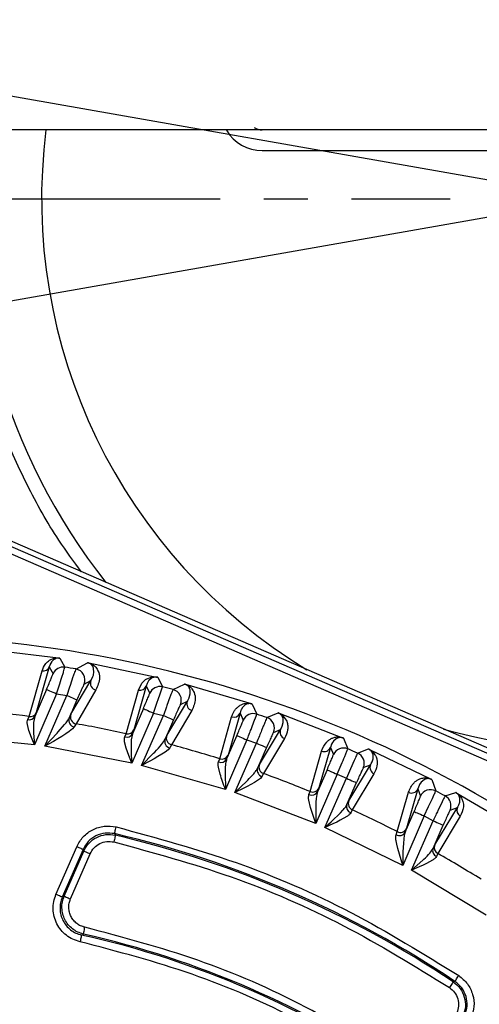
# Model space of a CAD drawing. Header units: millimetres. Extents: x 2719 to 13968, y 3953 to 13921.
# Tile 28 of 160: x 5169 to 5202, y 4874 to 4946. Entities that reach past the tile are written whole.
import ezdxf

# ---------------------------------------------------------------- set-up
doc = ezdxf.new("R2010")
doc.units = ezdxf.units.MM
doc.linetypes.add('CENTER2', pattern=[28.575, 19.05, -3.175, 3.175, -3.175])

msp = doc.modelspace()

# ---------------------------------------------------------------- linework, layer by layer
at = {"color": 30, "true_color": 0xf26722}
for q in [(3185.075, 5290.057), (3185.075, 4575.763)]:
    msp.add_line((5210.556, 4932.91), q, dxfattribs=at)
at = {"color": 7, "linetype": 'Continuous', "lineweight": 25}
for p, q in [((5234.553, 4937.909), (5186.559, 4937.909)), ((5186.559, 4936.409), (5234.553, 4936.409)), ((5227.739, 4882.24), (5135.157, 4922.457)), ((5161.64, 4910.582), (5227.622, 4881.92)), ((5161.892, 4909.927), (5226.972, 4881.657)), ((5166.7, 4900.187), (5171.795, 4899.567)), ((5171.12, 4898.919), (5170.174, 4895.61)), ((5170.641, 4898.767), (5170.696, 4898.896)), ((5170.696, 4898.896), (5170.771, 4899.03)), ((5170.771, 4899.03), (5170.863, 4899.155)), ((5170.863, 4899.155), (5170.985, 4899.278)), ((5170.985, 4899.278), (5171.06, 4899.34)), ((5171.06, 4899.34), (5171.139, 4899.397)), ((5171.175, 4899.099), (5171.12, 4898.919)), ((5171.12, 4898.919), (5171.392, 4898.424)), ((5171.139, 4899.397), (5171.24, 4899.458)), ((5171.18, 4899.112), (5171.175, 4899.099)), ((5171.27, 4899.274), (5171.18, 4899.112)), ((5171.24, 4899.458), (5171.35, 4899.505)), ((5171.288, 4899.299), (5171.27, 4899.274)), ((5171.43, 4899.44), (5171.288, 4899.299)), ((5171.35, 4899.505), (5171.432, 4899.53)), ((5171.461, 4899.461), (5171.43, 4899.44)), ((5171.432, 4899.53), (5171.515, 4899.549)), ((5171.558, 4899.513), (5171.461, 4899.461)), ((5171.599, 4899.529), (5171.558, 4899.513)), ((5171.884, 4899.553), (5172.25, 4898.895)), ((5172.21, 4898.743), (5172.25, 4898.895)), ((5173.04, 4898.767), (5173.893, 4899.222)), ((5173.98, 4899.207), (5178.895, 4898.186)), ((5174.171, 4899.091), (5174.159, 4899.101)), ((5174.245, 4899.008), (5174.172, 4899.092)), ((5174.27, 4898.971), (5174.245, 4899.008)), ((5174.332, 4898.835), (5174.269, 4898.97)), ((5169.651, 4895.317), (5170.593, 4898.627)), ((5170.593, 4898.627), (5170.641, 4898.767)), ((5171.991, 4898.034), (5172.078, 4898.313)), ((5172.837, 4898.191), (5172.631, 4897.574)), ((5174.14, 4897.929), (5174.281, 4898.193)), ((5174.281, 4898.193), (5174.289, 4898.215)), ((5174.289, 4898.215), (5174.322, 4898.313)), ((5174.322, 4898.313), (5174.336, 4898.363)), ((5174.337, 4898.819), (5174.332, 4898.835)), ((5174.336, 4898.363), (5174.36, 4898.501)), ((5174.361, 4898.516), (5174.337, 4898.82)), ((5174.36, 4898.501), (5174.362, 4898.516)), ((5178.19, 4898.047), (5178.451, 4898.161)), ((5178.681, 4898.159), (5178.638, 4898.145)), ((5178.983, 4898.164), (5179.333, 4897.468)), ((5171.652, 4896.965), (5171.883, 4897.691)), ((5171.883, 4897.691), (5171.991, 4898.034)), ((5172.592, 4897.454), (5172.394, 4896.847)), ((5172.631, 4897.574), (5172.592, 4897.454)), ((5172.688, 4895.477), (5174.14, 4897.929)), ((5173.642, 4897.659), (5174.14, 4897.929)), ((5178.158, 4897.514), (5177.258, 4894.35)), ((5177.591, 4897.23), (5177.839, 4897.738)), ((5177.839, 4897.738), (5177.89, 4897.799)), ((5177.89, 4897.799), (5178.111, 4897.995)), ((5178.111, 4897.995), (5178.19, 4898.047)), ((5178.22, 4897.712), (5178.158, 4897.514)), ((5178.158, 4897.514), (5178.409, 4897.01)), ((5178.244, 4897.767), (5178.22, 4897.712)), ((5178.324, 4897.901), (5178.243, 4897.768)), ((5178.345, 4897.927), (5178.324, 4897.9)), ((5178.5, 4898.073), (5178.345, 4897.927)), ((5178.533, 4898.095), (5178.5, 4898.073)), ((5178.638, 4898.145), (5178.533, 4898.095)), ((5179.287, 4897.318), (5179.333, 4897.468)), ((5180.096, 4897.277), (5180.923, 4897.676)), ((5181.009, 4897.654), (5185.755, 4896.251)), ((5181.257, 4897.437), (5181.251, 4897.446)), ((5171.652, 4896.965), (5170.044, 4893.262)), ((5170.919, 4897.284), (5170.067, 4895.323)), ((5170.79, 4893.153), (5172.394, 4896.847)), ((5170.919, 4897.284), (5170.935, 4897.277)), ((5170.935, 4897.277), (5170.978, 4897.258)), ((5170.978, 4897.258), (5171.047, 4897.228)), ((5171.047, 4897.228), (5171.138, 4897.189)), ((5171.138, 4897.189), (5171.249, 4897.141)), ((5171.249, 4897.141), (5171.375, 4897.086)), ((5171.375, 4897.086), (5171.511, 4897.027)), ((5171.511, 4897.027), (5171.652, 4896.965)), ((5171.652, 4896.965), (5172.394, 4896.847)), ((5172.394, 4896.847), (5172.536, 4896.786)), ((5172.536, 4896.786), (5172.672, 4896.726)), ((5174.506, 4897.243), (5173.061, 4894.79)), ((5176.692, 4894.065), (5177.591, 4897.23)), ((5179.049, 4896.622), (5179.144, 4896.897)), ((5179.144, 4896.897), (5179.287, 4897.318)), ((5181.328, 4897.276), (5181.257, 4897.437)), ((5181.278, 4896.691), (5181.349, 4896.968)), ((5181.332, 4897.26), (5181.328, 4897.276)), ((5181.349, 4896.971), (5181.332, 4897.26)), ((5181.349, 4896.968), (5181.349, 4896.971)), ((5173.128, 4896.528), (5172.55, 4895.199)), ((5172.672, 4896.726), (5172.798, 4896.672)), ((5172.798, 4896.672), (5172.909, 4896.624)), ((5172.909, 4896.624), (5173, 4896.584)), ((5173, 4896.584), (5173.068, 4896.554)), ((5173.068, 4896.554), (5173.112, 4896.535)), ((5173.112, 4896.535), (5173.128, 4896.528)), ((5178.677, 4895.57), (5178.931, 4896.286)), ((5178.931, 4896.286), (5179.049, 4896.622)), ((5179.653, 4896.108), (5179.617, 4896.009)), ((5179.651, 4893.938), (5181.138, 4896.431)), ((5179.877, 4896.715), (5179.653, 4896.108)), ((5180.632, 4896.184), (5181.138, 4896.431)), ((5181.138, 4896.431), (5181.269, 4896.671)), ((5181.269, 4896.671), (5181.277, 4896.692)), ((5185.332, 4896.156), (5185.164, 4896.006)), ((5185.368, 4896.178), (5185.333, 4896.155)), ((5185.48, 4896.226), (5185.368, 4896.178)), ((5185.503, 4896.233), (5185.48, 4896.226)), ((5185.841, 4896.222), (5186.174, 4895.486)), ((5169.551, 4895.09), (5169.651, 4895.317)), ((5170.067, 4895.323), (5169.981, 4894.893)), ((5170.174, 4895.61), (5170.067, 4895.323)), ((5172.55, 4895.199), (5172.688, 4895.477)), ((5178.677, 4895.57), (5177.1, 4891.938)), ((5177.944, 4895.889), (5177.153, 4894.068)), ((5177.818, 4891.766), (5179.394, 4895.393)), ((5177.944, 4895.889), (5177.96, 4895.882)), ((5177.96, 4895.882), (5178.003, 4895.863)), ((5178.003, 4895.863), (5178.072, 4895.833)), ((5178.072, 4895.833), (5178.163, 4895.794)), ((5178.163, 4895.794), (5178.274, 4895.746)), ((5178.274, 4895.746), (5178.4, 4895.691)), ((5178.4, 4895.691), (5178.536, 4895.632)), ((5178.536, 4895.632), (5178.677, 4895.57)), ((5178.677, 4895.57), (5179.394, 4895.393)), ((5179.617, 4896.009), (5179.394, 4895.393)), ((5179.394, 4895.393), (5179.535, 4895.331)), ((5179.535, 4895.331), (5179.671, 4895.272)), ((5181.464, 4895.754), (5179.982, 4893.26)), ((5184.957, 4895.56), (5184.093, 4892.516)), ((5185.026, 4895.776), (5184.957, 4895.56)), ((5184.957, 4895.56), (5185.186, 4895.047)), ((5185.04, 4895.807), (5185.026, 4895.776)), ((5185.141, 4895.977), (5185.04, 4895.807)), ((5185.164, 4896.006), (5185.141, 4895.977)), ((5185.968, 4894.924), (5186.123, 4895.336)), ((5186.123, 4895.336), (5186.174, 4895.486)), ((5186.911, 4895.236), (5187.716, 4895.583)), ((5187.8, 4895.554), (5192.384, 4893.781)), ((5187.906, 4895.499), (5188.097, 4895.354)), ((5188.023, 4895.331), (5188.018, 4895.34)), ((5188.086, 4895.173), (5188.024, 4895.331)), ((5169.644, 4894.292), (5169.527, 4894.745)), ((5169.981, 4894.893), (5169.974, 4894.38)), ((5171.765, 4894.196), (5172.231, 4894.731)), ((5173.061, 4894.79), (5172.934, 4894.57)), ((5180.127, 4895.074), (5179.515, 4893.666)), ((5179.671, 4895.272), (5179.797, 4895.218)), ((5179.797, 4895.218), (5179.908, 4895.169)), ((5179.908, 4895.169), (5179.999, 4895.13)), ((5179.999, 4895.13), (5180.068, 4895.1)), ((5180.068, 4895.1), (5180.111, 4895.081)), ((5180.111, 4895.081), (5180.127, 4895.074)), ((5183.485, 4892.243), (5184.351, 4895.286)), ((5187.995, 4894.551), (5188.028, 4894.624)), ((5188.028, 4894.624), (5188.098, 4894.873)), ((5188.093, 4895.143), (5188.086, 4895.173)), ((5188.099, 4894.883), (5188.093, 4895.143)), ((5188.098, 4894.873), (5188.099, 4894.883)), ((5170.044, 4893.262), (5163.491, 4893.918)), ((5169.829, 4893.789), (5169.644, 4894.292)), ((5169.974, 4894.38), (5169.984, 4894.126)), ((5169.984, 4894.126), (5170.002, 4893.829)), ((5170.79, 4893.153), (5171.683, 4894.106)), ((5171.683, 4894.106), (5171.765, 4894.196)), ((5172.323, 4894.058), (5172.019, 4893.866)), ((5172.564, 4894.225), (5172.323, 4894.058)), ((5172.804, 4894.416), (5172.564, 4894.225)), ((5172.934, 4894.57), (5172.804, 4894.416)), ((5176.6, 4893.842), (5176.692, 4894.065)), ((5177.153, 4894.068), (5177.064, 4893.623)), ((5177.258, 4894.35), (5177.153, 4894.068)), ((5179.515, 4893.666), (5179.651, 4893.938)), ((5184.726, 4893.936), (5183.988, 4892.237)), ((5184.726, 4893.936), (5184.742, 4893.929)), ((5184.742, 4893.929), (5184.786, 4893.91)), ((5184.786, 4893.91), (5184.854, 4893.88)), ((5184.854, 4893.88), (5184.946, 4893.84)), ((5186.369, 4891.838), (5187.898, 4894.386)), ((5187.384, 4894.161), (5187.898, 4894.386)), ((5187.898, 4894.386), (5187.995, 4894.551)), ((5169.92, 4893.563), (5169.829, 4893.789)), ((5170.044, 4893.262), (5169.92, 4893.563)), ((5170.002, 4893.829), (5170.044, 4893.262)), ((5171.415, 4893.511), (5170.79, 4893.153)), ((5171.742, 4893.7), (5171.415, 4893.511)), ((5172.019, 4893.866), (5171.742, 4893.7)), ((5176.704, 4893.008), (5176.583, 4893.482)), ((5177.064, 4893.623), (5177.051, 4893.091)), ((5179.982, 4893.26), (5179.862, 4893.045)), ((5185.46, 4893.617), (5183.9, 4890.026)), ((5184.593, 4889.795), (5186.151, 4893.383)), ((5184.946, 4893.84), (5185.056, 4893.792)), ((5185.056, 4893.792), (5185.182, 4893.738)), ((5185.182, 4893.738), (5185.318, 4893.678)), ((5185.318, 4893.678), (5185.46, 4893.617)), ((5185.46, 4893.617), (5186.151, 4893.383)), ((5186.151, 4893.383), (5186.293, 4893.321)), ((5186.293, 4893.321), (5186.429, 4893.262)), ((5186.429, 4893.262), (5186.555, 4893.207)), ((5186.555, 4893.207), (5186.665, 4893.159)), ((5188.186, 4893.722), (5186.66, 4891.172)), ((5186.665, 4893.159), (5186.757, 4893.12)), ((5191.601, 4893.308), (5191.525, 4893.072)), ((5191.668, 4893.435), (5191.601, 4893.308)), ((5191.73, 4893.523), (5191.668, 4893.435)), ((5191.742, 4893.538), (5191.73, 4893.523)), ((5191.934, 4893.706), (5191.742, 4893.538)), ((5191.974, 4893.728), (5191.934, 4893.706)), ((5192.094, 4893.774), (5191.974, 4893.729)), ((5192.117, 4893.78), (5192.094, 4893.774)), ((5192.467, 4893.745), (5192.782, 4892.967)), ((5177.1, 4891.938), (5170.79, 4893.153)), ((5176.888, 4892.484), (5176.704, 4893.008)), ((5176.978, 4892.25), (5176.888, 4892.484)), ((5177.051, 4893.091), (5177.057, 4892.829)), ((5177.057, 4892.829), (5177.069, 4892.523)), ((5177.069, 4892.523), (5177.1, 4891.938)), ((5177.818, 4891.766), (5178.687, 4892.651)), ((5178.687, 4892.651), (5178.766, 4892.734)), ((5179.294, 4892.578), (5179.005, 4892.405)), ((5179.522, 4892.729), (5179.294, 4892.578)), ((5179.743, 4892.901), (5179.522, 4892.729)), ((5179.862, 4893.045), (5179.743, 4892.901)), ((5184.093, 4892.516), (5183.988, 4892.237)), ((5186.885, 4893.064), (5186.235, 4891.569)), ((5186.757, 4893.12), (5186.825, 4893.09)), ((5186.825, 4893.09), (5186.869, 4893.071)), ((5186.869, 4893.071), (5186.885, 4893.064)), ((5190.04, 4889.871), (5190.88, 4892.812)), ((5191.525, 4893.072), (5190.687, 4890.13)), ((5191.525, 4893.072), (5191.733, 4892.55)), ((5192.558, 4892.412), (5192.715, 4892.79)), ((5193.494, 4892.658), (5194.277, 4892.959)), ((5194.36, 4892.923), (5198.783, 4890.783)), ((5194.463, 4892.858), (5194.595, 4892.747)), ((5194.558, 4892.697), (5194.553, 4892.706)), ((5194.613, 4892.543), (5194.558, 4892.697)), ((5194.618, 4892.513), (5194.613, 4892.543)), ((5194.618, 4892.268), (5194.618, 4892.513)), ((5177.1, 4891.938), (5176.978, 4892.25)), ((5178.424, 4892.087), (5177.818, 4891.766)), ((5183.9, 4890.026), (5177.818, 4891.766)), ((5178.739, 4892.256), (5178.424, 4892.087)), ((5179.005, 4892.405), (5178.739, 4892.256)), ((5183.399, 4892.02), (5183.485, 4892.243)), ((5186.235, 4891.569), (5186.369, 4891.838)), ((5192.85, 4889.19), (5194.428, 4891.811)), ((5193.241, 4892.116), (5192.976, 4891.519)), ((5193.905, 4891.607), (5194.428, 4891.811)), ((5194.428, 4891.811), (5194.483, 4891.897)), ((5194.483, 4891.897), (5194.549, 4892.028)), ((5194.549, 4892.028), (5194.616, 4892.257)), ((5194.616, 4892.257), (5194.618, 4892.268)), ((5183.512, 4891.142), (5183.388, 4891.642)), ((5183.877, 4891.395), (5183.875, 4891.219)), ((5183.875, 4891.219), (5183.9, 4890.026)), ((5186.66, 4891.172), (5186.546, 4890.96)), ((5192.007, 4891.123), (5190.454, 4887.547)), ((5191.274, 4891.442), (5190.583, 4889.851)), ((5191.274, 4891.442), (5191.29, 4891.435)), ((5191.29, 4891.435), (5191.333, 4891.416)), ((5191.333, 4891.416), (5191.402, 4891.386)), ((5191.402, 4891.386), (5191.493, 4891.347)), ((5191.493, 4891.347), (5191.604, 4891.299)), ((5191.604, 4891.299), (5191.73, 4891.244)), ((5191.73, 4891.244), (5191.866, 4891.185)), ((5191.866, 4891.185), (5192.007, 4891.123)), ((5192.007, 4891.123), (5192.675, 4890.833)), ((5192.976, 4891.519), (5192.675, 4890.833)), ((5194.678, 4891.162), (5193.102, 4888.541)), ((5184.593, 4889.795), (5185.441, 4890.62)), ((5185.441, 4890.62), (5185.517, 4890.697)), ((5185.739, 4890.371), (5185.483, 4890.237)), ((5186.016, 4890.526), (5185.739, 4890.371)), ((5186.234, 4890.664), (5186.016, 4890.526)), ((5186.436, 4890.823), (5186.234, 4890.664)), ((5186.546, 4890.96), (5186.436, 4890.823)), ((5191.121, 4887.257), (5192.675, 4890.833)), ((5192.675, 4890.833), (5192.816, 4890.772)), ((5192.717, 4888.924), (5193.408, 4890.515)), ((5192.816, 4890.772), (5192.953, 4890.713)), ((5192.953, 4890.713), (5193.078, 4890.658)), ((5193.078, 4890.658), (5193.189, 4890.61)), ((5193.189, 4890.61), (5193.28, 4890.57)), ((5193.28, 4890.57), (5193.349, 4890.541)), ((5193.349, 4890.541), (5193.392, 4890.522)), ((5193.392, 4890.522), (5193.408, 4890.515)), ((5197.949, 4890.315), (5197.864, 4890.057)), ((5197.989, 4890.393), (5197.949, 4890.314)), ((5198.09, 4890.543), (5197.989, 4890.393)), ((5198.104, 4890.56), (5198.09, 4890.543)), ((5198.311, 4890.732), (5198.104, 4890.56)), ((5198.353, 4890.753), (5198.311, 4890.732)), ((5198.48, 4890.796), (5198.353, 4890.753)), ((5198.504, 4890.8), (5198.48, 4890.796)), ((5198.864, 4890.741), (5199.159, 4889.915)), ((5185.18, 4890.083), (5184.593, 4889.795)), ((5190.454, 4887.547), (5184.593, 4889.795)), ((5185.483, 4890.237), (5185.18, 4890.083)), ((5189.959, 4889.646), (5190.04, 4889.871)), ((5190.524, 4889.646), (5190.484, 4889.365)), ((5190.583, 4889.851), (5190.524, 4889.646)), ((5190.687, 4890.13), (5190.583, 4889.851)), ((5196.36, 4886.958), (5197.183, 4889.814)), ((5197.864, 4890.057), (5197.045, 4887.2)), ((5197.864, 4890.057), (5198.051, 4889.527)), ((5198.916, 4889.366), (5199.026, 4889.607)), ((5199.845, 4889.548), (5200.61, 4889.806)), ((5200.689, 4889.764), (5204.953, 4887.253)), ((5190.078, 4888.716), (5189.952, 4889.244)), ((5190.465, 4889.102), (5190.454, 4888.786)), ((5190.484, 4889.365), (5190.465, 4889.102)), ((5192.717, 4888.924), (5192.85, 4889.19)), ((5198.645, 4888.781), (5198.916, 4889.366)), ((5199.575, 4889.014), (5199.322, 4888.492)), ((5200.821, 4888.865), (5200.84, 4888.906)), ((5200.841, 4888.906), (5200.905, 4889.104)), ((5200.864, 4889.536), (5200.859, 4889.545)), ((5200.908, 4889.389), (5200.864, 4889.537)), ((5200.904, 4889.104), (5200.908, 4889.128)), ((5200.913, 4889.361), (5200.909, 4889.39)), ((5200.91, 4889.128), (5200.912, 4889.361)), ((5190.454, 4887.547), (5190.078, 4888.716)), ((5190.45, 4888.504), (5190.449, 4888.174)), ((5190.449, 4888.174), (5190.454, 4887.547)), ((5190.454, 4888.786), (5190.45, 4888.504)), ((5192.027, 4888.103), (5192.25, 4888.326)), ((5192.25, 4888.326), (5192.43, 4888.52)), ((5193.102, 4888.541), (5192.994, 4888.328)), ((5196.94, 4886.919), (5197.589, 4888.414)), ((5197.589, 4888.414), (5197.606, 4888.407)), ((5197.606, 4888.407), (5197.649, 4888.388)), ((5197.649, 4888.388), (5197.717, 4888.358)), ((5197.717, 4888.358), (5197.809, 4888.319)), ((5197.809, 4888.319), (5197.919, 4888.271)), ((5197.919, 4888.271), (5198.045, 4888.216)), ((5198.045, 4888.216), (5198.181, 4888.157)), ((5198.181, 4888.157), (5198.323, 4888.095)), ((5198.323, 4888.095), (5198.645, 4888.781)), ((5199.095, 4885.999), (5200.729, 4888.709)), ((5200.198, 4888.526), (5200.729, 4888.709)), ((5200.729, 4888.709), (5200.821, 4888.865)), ((5191.692, 4887.518), (5191.121, 4887.257)), ((5191.121, 4887.257), (5191.389, 4887.502)), ((5191.389, 4887.502), (5191.582, 4887.681)), ((5191.582, 4887.681), (5191.824, 4887.908)), ((5191.985, 4887.657), (5191.692, 4887.518)), ((5191.824, 4887.908), (5192.027, 4888.103)), ((5192.232, 4887.78), (5191.985, 4887.657)), ((5192.704, 4888.049), (5192.232, 4887.78)), ((5198.323, 4888.095), (5196.764, 4884.507)), ((5197.406, 4884.159), (5198.966, 4887.75)), ((5198.323, 4888.095), (5198.966, 4887.75)), ((5198.966, 4887.75), (5199.108, 4887.688)), ((5199.108, 4887.688), (5199.244, 4887.629)), ((5199.244, 4887.629), (5199.37, 4887.575)), ((5200.943, 4888.078), (5199.309, 4885.369)), ((5199.37, 4887.575), (5199.48, 4887.526)), ((5199.48, 4887.526), (5199.572, 4887.487)), ((5199.572, 4887.487), (5199.64, 4887.457)), ((5199.64, 4887.457), (5199.683, 4887.438)), ((5199.683, 4887.438), (5199.7, 4887.431)), ((5175.855, 4886.814), (5175.858, 4886.825)), ((5175.855, 4886.814), (5175.915, 4886.7)), ((5175.858, 4886.825), (5175.864, 4886.853)), ((5175.864, 4886.853), (5175.875, 4886.899)), ((5175.875, 4886.899), (5175.889, 4886.959)), ((5175.889, 4886.959), (5175.906, 4887.033)), ((5175.906, 4887.033), (5175.926, 4887.116)), ((5175.926, 4887.116), (5175.947, 4887.207)), ((5175.947, 4887.207), (5175.969, 4887.301)), ((5196.764, 4884.507), (5191.121, 4887.257)), ((5196.282, 4886.73), (5196.36, 4886.958)), ((5196.94, 4886.919), (5196.879, 4886.706)), ((5197.045, 4887.2), (5196.94, 4886.919)), ((5198.962, 4885.732), (5199.7, 4887.431)), ((5175.823, 4886.307), (5175.8, 4886.213)), ((5175.844, 4886.398), (5175.823, 4886.307)), ((5175.863, 4886.482), (5175.844, 4886.398)), ((5175.881, 4886.555), (5175.863, 4886.482)), ((5175.895, 4886.616), (5175.881, 4886.555)), ((5175.906, 4886.661), (5175.895, 4886.616)), ((5175.912, 4886.689), (5175.906, 4886.661)), ((5175.915, 4886.7), (5175.912, 4886.689)), ((5196.328, 4886.047), (5196.279, 4886.301)), ((5196.403, 4885.739), (5196.328, 4886.047)), ((5196.81, 4886.131), (5196.793, 4885.799)), ((5196.834, 4886.407), (5196.81, 4886.131)), ((5196.879, 4886.706), (5196.834, 4886.407)), ((5171.604, 4882.402), (5173.108, 4885.863)), ((5173.566, 4885.664), (5172.063, 4882.202)), ((5172.2, 4882.272), (5173.624, 4885.55)), ((5172.658, 4882.073), (5174.082, 4885.351)), ((5173.197, 4885.825), (5173.108, 4885.863)), ((5173.282, 4885.788), (5173.197, 4885.825)), ((5173.361, 4885.753), (5173.282, 4885.788)), ((5173.43, 4885.723), (5173.361, 4885.753)), ((5173.487, 4885.698), (5173.43, 4885.723)), ((5173.53, 4885.68), (5173.487, 4885.698)), ((5173.556, 4885.668), (5173.53, 4885.68)), ((5173.566, 4885.664), (5173.556, 4885.668)), ((5173.566, 4885.664), (5173.624, 4885.55)), ((5173.624, 4885.55), (5173.634, 4885.546)), ((5173.634, 4885.546), (5173.66, 4885.534)), ((5173.66, 4885.534), (5173.703, 4885.515)), ((5173.703, 4885.515), (5173.76, 4885.491)), ((5173.76, 4885.491), (5173.829, 4885.461)), ((5173.829, 4885.461), (5173.908, 4885.426)), ((5173.908, 4885.426), (5173.993, 4885.389)), ((5173.993, 4885.389), (5174.082, 4885.351)), ((5196.764, 4884.507), (5196.403, 4885.739)), ((5196.783, 4885.505), (5196.775, 4885.16)), ((5196.793, 4885.799), (5196.783, 4885.505)), ((5198.962, 4885.732), (5199.095, 4885.999)), ((5199.309, 4885.369), (5199.205, 4885.154)), ((5196.775, 4885.16), (5196.764, 4884.507)), ((5197.406, 4884.159), (5198.223, 4884.887)), ((5198.223, 4884.887), (5198.296, 4884.955)), ((5198.487, 4884.637), (5198.248, 4884.524)), ((5198.936, 4884.887), (5198.487, 4884.637)), ((5197.963, 4884.397), (5197.406, 4884.159)), ((5202.829, 4880.902), (5197.406, 4884.159)), ((5198.248, 4884.524), (5197.963, 4884.397)), ((5171.693, 4882.363), (5171.604, 4882.402)), ((5171.778, 4882.326), (5171.693, 4882.363)), ((5171.857, 4882.292), (5171.778, 4882.326)), ((5171.926, 4882.262), (5171.857, 4882.292)), ((5171.983, 4882.237), (5171.926, 4882.262)), ((5172.026, 4882.218), (5171.983, 4882.237)), ((5172.053, 4882.207), (5172.026, 4882.218)), ((5172.063, 4882.202), (5172.053, 4882.207)), ((5172.063, 4882.202), (5172.2, 4882.272)), ((5172.2, 4882.272), (5172.21, 4882.268)), ((5172.21, 4882.268), (5172.236, 4882.256)), ((5172.236, 4882.256), (5172.279, 4882.238)), ((5172.279, 4882.238), (5172.336, 4882.213)), ((5172.336, 4882.213), (5172.405, 4882.183)), ((5172.405, 4882.183), (5172.484, 4882.149)), ((5172.484, 4882.149), (5172.57, 4882.111)), ((5172.57, 4882.111), (5172.658, 4882.073)), ((5173.603, 4879.564), (5173.613, 4879.609)), ((5173.613, 4879.609), (5173.627, 4879.67)), ((5173.627, 4879.67), (5173.644, 4879.744)), ((5173.644, 4879.744), (5173.663, 4879.827)), ((5173.663, 4879.827), (5173.683, 4879.918)), ((5173.683, 4879.918), (5173.704, 4880.012)), ((5173.373, 4879.061), (5173.352, 4878.967)), ((5173.393, 4879.152), (5173.373, 4879.061)), ((5173.412, 4879.235), (5173.393, 4879.152)), ((5173.428, 4879.309), (5173.412, 4879.235)), ((5173.442, 4879.37), (5173.428, 4879.309)), ((5173.452, 4879.415), (5173.442, 4879.37)), ((5173.458, 4879.444), (5173.452, 4879.415)), ((5173.461, 4879.454), (5173.458, 4879.444)), ((5173.461, 4879.454), (5173.594, 4879.525)), ((5173.594, 4879.525), (5173.597, 4879.535)), ((5173.597, 4879.535), (5173.603, 4879.564)), ((5200.403, 4876.019), (5200.377, 4875.981)), ((5200.419, 4876.044), (5200.403, 4876.019)), ((5200.425, 4876.053), (5200.419, 4876.044)), ((5200.55, 4876.087), (5200.425, 4876.053)), ((5200.55, 4876.087), (5200.556, 4876.096)), ((5200.556, 4876.096), (5200.572, 4876.121)), ((5200.572, 4876.121), (5200.598, 4876.159)), ((5200.598, 4876.159), (5200.632, 4876.211)), ((5200.632, 4876.211), (5200.674, 4876.274)), ((5200.674, 4876.274), (5200.722, 4876.345)), ((5200.722, 4876.345), (5200.774, 4876.422)), ((5200.774, 4876.422), (5200.828, 4876.503)), ((5200.201, 4875.717), (5200.148, 4875.637)), ((5200.253, 4875.795), (5200.201, 4875.717)), ((5200.301, 4875.866), (5200.253, 4875.795)), ((5200.343, 4875.929), (5200.301, 4875.866)), ((5200.377, 4875.981), (5200.343, 4875.929))]:
    msp.add_line(p, q, dxfattribs=at)
at = {"linetype": 'CENTER2'}
msp.add_line((4792.996, 4932.91), (5200.197, 4932.91), dxfattribs=at)
at = {"color": 7, "linetype": 'Continuous', "lineweight": 25}
for centre, radius, start, end in [((5210.556, 4932.91), 44.994, 173.59411, 218.25238), ((5210.556, 4932.91), 39.995, 172.81122, 238.75758), ((5186.559, 4939.409), 3, 210.64717, 270), ((5186.559, 4938.909), 1, 235.38988, 270), ((5210.556, 4932.91), 39.995, 254.28289, 0), ((5158.767, 4813.69), 87.488, 44.53908, 88.5014), ((5170.664, 4899.12), 0.498, 261.75396, 336.20407), ((5172.125, 4898.105), 0.8, 81.02345, 156.50504), ((5158.767, 4813.69), 86.266, 80.47648, 81.00814), ((5172.908, 4897.978), 0.8, 336.54833, 80.44842), ((5174.6, 4897.734), 0.5, 157.02227, 259.21625), ((5177.702, 4897.716), 0.498, 257.05384, 336.18393), ((5179.142, 4896.691), 0.8, 76.22511, 156.50342), ((5158.767, 4813.69), 86.266, 75.68582, 76.20823), ((5179.898, 4896.502), 0.8, 336.54524, 75.66084), ((5181.597, 4896.236), 0.5, 156.97699, 254.50367), ((5158.767, 4813.69), 82.35, 82.40579, 85.04202), ((5169.662, 4895.532), 0.455, 255.90223, 332.74689), ((5169.719, 4895.81), 0.498, 262.08072, 336.20505), ((5173.149, 4895.282), 0.5, 157.02886, 259.87704), ((5184.501, 4895.761), 0.499, 252.41345, 336.16094), ((5185.92, 4894.728), 0.8, 71.49453, 156.50168), ((5158.767, 4813.69), 86.266, 70.95911, 71.4762), ((5173.017, 4895.052), 0.489, 162.56482, 260.1679), ((5158.767, 4813.69), 82.35, 77.4283, 80.00472), ((5186.65, 4894.479), 0.8, 336.54289, 70.93645), ((5176.742, 4894.282), 0.463, 252.03621, 332.49813), ((5176.802, 4894.551), 0.498, 257.17772, 336.18547), ((5180.111, 4893.743), 0.5, 156.98132, 255.02693), ((5188.358, 4894.191), 0.499, 156.93911, 249.85532), ((5179.976, 4893.516), 0.485, 162.01905, 256.32637), ((5158.767, 4813.69), 82.35, 72.53303, 75.07177), ((5183.636, 4892.718), 0.499, 252.3558, 336.16024), ((5191.069, 4893.274), 0.499, 247.80037, 336.13426), ((5192.467, 4892.231), 0.8, 66.79787, 156.50027), ((5158.767, 4813.69), 86.266, 66.26256, 66.77792), ((5193.171, 4891.925), 0.8, 336.54067, 66.24212), ((5183.573, 4892.455), 0.469, 248.19489, 332.20707), ((5186.829, 4891.642), 0.499, 156.94183, 250.23373), ((5194.887, 4891.615), 0.499, 156.90664, 245.24015), ((5186.691, 4891.417), 0.48, 161.55977, 252.49821), ((5158.767, 4813.69), 82.35, 67.68155, 70.20206), ((5190.164, 4890.075), 0.475, 244.36613, 331.87223), ((5190.231, 4890.332), 0.499, 247.57619, 336.13254), ((5197.408, 4890.259), 0.499, 243.18443, 336.10197), ((5198.784, 4889.208), 0.8, 62.10423, 156.49753), ((5158.767, 4813.69), 86.266, 61.56427, 62.08137), ((5193.166, 4888.77), 0.475, 161.16874, 248.67417), ((5193.309, 4888.995), 0.499, 156.90819, 245.46436), ((5199.464, 4888.844), 0.8, 336.53849, 61.54592), ((5158.767, 4813.69), 82.35, 62.83841, 65.35892), ((5201.187, 4888.513), 0.499, 156.87945, 240.62709), ((5158.767, 4813.69), 75.095, 56.19341, 76.84707), ((5196.518, 4887.148), 0.48, 240.54215, 331.48103), ((5196.589, 4887.402), 0.499, 242.80674, 336.09885), ((5158.767, 4813.69), 74.997, 56.25752, 76.78295), ((5199.405, 4885.578), 0.469, 160.83281, 244.84594), ((5199.553, 4885.804), 0.499, 156.8801, 240.68464), ((5158.767, 4813.69), 82.35, 57.96871, 60.50744), ((5158.767, 4813.69), 67.386, 55.63475, 77.40573), ((5158.767, 4813.69), 67.484, 55.73249, 77.30799)]:
    msp.add_arc(centre, radius, start, end, dxfattribs=at)
for points, knots in [([(5227.554, 4937.909), (5227.478, 4937.909), (5227.324, 4937.909), (5226.069, 4937.909), (5224.039, 4937.909), (5221.176, 4937.909), (5217.557, 4937.909), (5213.265, 4937.909), (5208.418, 4937.909), (5203.099, 4937.909), (5197.327, 4937.909), (5191.103, 4937.909), (5184.483, 4937.909), (5177.607, 4937.909), (5170.622, 4937.909), (5163.695, 4937.909), (5156.948, 4937.909), (5152.667, 4937.909), (5150.55, 4937.909)], [0, 0, 0, 0, 0.060905, 0.123157, 0.186341, 0.25, 0.313659, 0.376842, 0.439094, 0.5, 0.560906, 0.623157, 0.686341, 0.75, 0.813659, 0.876842, 0.939094, 1, 1, 1, 1]), ([(5171.515, 4899.549), (5171.548, 4899.555), (5171.6, 4899.564), (5171.692, 4899.572), (5171.763, 4899.569), (5171.795, 4899.567)], [0, 0, 0, 0, 0.496879, 0.778298, 1, 1, 1, 1]), ([(5171.884, 4899.553), (5171.878, 4899.554), (5171.866, 4899.556), (5171.839, 4899.558), (5171.787, 4899.561), (5171.683, 4899.555), (5171.636, 4899.54), (5171.599, 4899.529)], [0, 0, 0, 0, 0.02177, 0.045704, 0.106142, 0.296854, 1, 1, 1, 1]), ([(5171.795, 4899.567), (5171.813, 4899.564), (5171.838, 4899.561), (5171.868, 4899.556), (5171.879, 4899.554), (5171.884, 4899.553)], [0, 0, 0, 0, 0.563796, 0.794015, 1, 1, 1, 1]), ([(5173.893, 4899.222), (5173.906, 4899.22), (5173.932, 4899.216), (5173.963, 4899.21), (5173.98, 4899.207)], [0, 0, 0, 0, 0.484159, 1, 1, 1, 1]), ([(5174.159, 4899.102), (5174.133, 4899.121), (5174.093, 4899.148), (5174.03, 4899.183), (5173.976, 4899.202), (5173.936, 4899.213), (5173.912, 4899.218), (5173.899, 4899.221), (5173.893, 4899.222)], [0, 0, 0, 0, 0.532529, 0.790824, 0.905573, 0.956024, 0.978723, 1, 1, 1, 1]), ([(5173.98, 4899.207), (5174.006, 4899.2), (5174.065, 4899.183), (5174.167, 4899.142), (5174.355, 4899.039), (5174.527, 4898.863), (5174.719, 4898.542), (5174.814, 4897.972), (5174.629, 4897.534), (5174.506, 4897.243)], [0, 0, 0, 0, 0.0072201, 0.0164205, 0.0419337, 0.1243443, 0.2482784, 0.4998704, 1, 1, 1, 1]), ([(5170.919, 4897.284), (5170.981, 4897.428), (5171.106, 4897.717), (5171.265, 4898.094), (5171.352, 4898.31), (5171.389, 4898.407), (5171.391, 4898.418), (5171.392, 4898.424)], [0, 0, 0, 0, 0.24913, 0.498305, 0.74877, 0.874315, 1, 1, 1, 1]), ([(5172.078, 4898.313), (5172.106, 4898.401), (5172.16, 4898.576), (5172.193, 4898.688), (5172.21, 4898.743)], [0, 0, 0, 0, 0.50893, 1, 1, 1, 1]), ([(5173.04, 4898.767), (5173.028, 4898.737), (5173.008, 4898.691), (5172.925, 4898.452), (5172.867, 4898.279), (5172.837, 4898.191)], [0, 0, 0, 0, 0.479781, 0.73504, 1, 1, 1, 1]), ([(5178.451, 4898.161), (5178.504, 4898.171), (5178.599, 4898.189), (5178.726, 4898.207), (5178.864, 4898.189), (5178.895, 4898.185)], [0, 0, 0, 0, 0.496887, 0.88862, 1, 1, 1, 1]), ([(5178.983, 4898.164), (5178.977, 4898.165), (5178.963, 4898.168), (5178.936, 4898.174), (5178.881, 4898.181), (5178.771, 4898.182), (5178.721, 4898.169), (5178.681, 4898.159)], [0, 0, 0, 0, 0.020772, 0.043866, 0.103073, 0.293254, 1, 1, 1, 1]), ([(5178.895, 4898.186), (5178.912, 4898.181), (5178.937, 4898.175), (5178.967, 4898.168), (5178.978, 4898.165), (5178.983, 4898.164)], [0, 0, 0, 0, 0.562, 0.792606, 1, 1, 1, 1]), ([(5173.642, 4897.659), (5173.638, 4897.654), (5173.63, 4897.644), (5173.584, 4897.55), (5173.485, 4897.337), (5173.318, 4896.964), (5173.191, 4896.673), (5173.128, 4896.528)], [0, 0, 0, 0, 0.1248205, 0.2501243, 0.4992798, 0.7497875, 1, 1, 1, 1]), ([(5180.923, 4897.676), (5180.935, 4897.673), (5180.961, 4897.666), (5180.993, 4897.658), (5181.009, 4897.654)], [0, 0, 0, 0, 0.477017, 1, 1, 1, 1]), ([(5181.251, 4897.446), (5181.227, 4897.479), (5181.191, 4897.527), (5181.111, 4897.593), (5181.045, 4897.631), (5180.993, 4897.654), (5180.959, 4897.665), (5180.938, 4897.672), (5180.928, 4897.674), (5180.923, 4897.676)], [0, 0, 0, 0, 0.525692, 0.779923, 0.906637, 0.959363, 0.980565, 0.990319, 1, 1, 1, 1]), ([(5181.009, 4897.654), (5181.033, 4897.645), (5181.087, 4897.624), (5181.181, 4897.578), (5181.352, 4897.469), (5181.511, 4897.29), (5181.681, 4896.973), (5181.757, 4896.426), (5181.581, 4896.024), (5181.464, 4895.754)], [0, 0, 0, 0, 0.0072, 0.01631, 0.04143, 0.122205, 0.246758, 0.496192, 1, 1, 1, 1]), ([(5177.944, 4895.889), (5178.006, 4896.032), (5178.13, 4896.319), (5178.284, 4896.687), (5178.391, 4896.951), (5178.403, 4896.99), (5178.409, 4897.01)], [0, 0, 0, 0, 0.249354, 0.498826, 0.749648, 1, 1, 1, 1]), ([(5180.096, 4897.277), (5180.082, 4897.249), (5180.062, 4897.205), (5179.973, 4896.971), (5179.909, 4896.802), (5179.877, 4896.715)], [0, 0, 0, 0, 0.4790002, 0.7344924, 1, 1, 1, 1]), ([(5180.632, 4896.184), (5180.621, 4896.165), (5180.599, 4896.129), (5180.479, 4895.87), (5180.316, 4895.506), (5180.19, 4895.218), (5180.127, 4895.074)], [0, 0, 0, 0, 0.24921, 0.498686, 0.749535, 1, 1, 1, 1]), ([(5184.351, 4895.286), (5184.376, 4895.361), (5184.426, 4895.507), (5184.531, 4895.712), (5184.663, 4895.889), (5184.828, 4896.04), (5185.015, 4896.161), (5185.189, 4896.242), (5185.386, 4896.274), (5185.517, 4896.283), (5185.648, 4896.274), (5185.735, 4896.255), (5185.755, 4896.251)], [0, 0, 0, 0, 0.175324, 0.337644, 0.499716, 0.634208, 0.764239, 0.878156, 0.923727, 0.968133, 0.992821, 1, 1, 1, 1]), ([(5185.841, 4896.222), (5185.837, 4896.223), (5185.829, 4896.226), (5185.812, 4896.231), (5185.777, 4896.24), (5185.705, 4896.253), (5185.6, 4896.254), (5185.543, 4896.242), (5185.503, 4896.233)], [0, 0, 0, 0, 0.010993, 0.022545, 0.049115, 0.123999, 0.383164, 1, 1, 1, 1]), ([(5185.755, 4896.251), (5185.772, 4896.245), (5185.796, 4896.237), (5185.825, 4896.227), (5185.836, 4896.224), (5185.841, 4896.222)], [0, 0, 0, 0, 0.5600104, 0.7911857, 1, 1, 1, 1]), ([(5187.716, 4895.583), (5187.728, 4895.579), (5187.753, 4895.57), (5187.784, 4895.56), (5187.8, 4895.554)], [0, 0, 0, 0, 0.477419, 1, 1, 1, 1]), ([(5188.018, 4895.34), (5187.996, 4895.373), (5187.963, 4895.421), (5187.89, 4895.49), (5187.828, 4895.532), (5187.78, 4895.557), (5187.748, 4895.571), (5187.73, 4895.578), (5187.72, 4895.581), (5187.716, 4895.583)], [0, 0, 0, 0, 0.525946, 0.780724, 0.906483, 0.958945, 0.980292, 0.990181, 1, 1, 1, 1]), ([(5187.8, 4895.554), (5187.82, 4895.545), (5187.862, 4895.525), (5187.891, 4895.508), (5187.906, 4895.499)], [0, 0, 0, 0, 0.460935, 1, 1, 1, 1]), ([(5188.097, 4895.354), (5188.195, 4895.222), (5188.389, 4894.96), (5188.426, 4894.647), (5188.422, 4894.212), (5188.283, 4893.924), (5188.186, 4893.722)], [0, 0, 0, 0, 0.183813, 0.366117, 0.557294, 1, 1, 1, 1]), ([(5169.527, 4894.745), (5169.52, 4894.814), (5169.505, 4894.948), (5169.536, 4895.044), (5169.551, 4895.09)], [0, 0, 0, 0, 0.516183, 1, 1, 1, 1]), ([(5172.231, 4894.731), (5172.304, 4894.822), (5172.433, 4894.984), (5172.515, 4895.133), (5172.55, 4895.199)], [0, 0, 0, 0, 0.561548, 1, 1, 1, 1]), ([(5184.726, 4893.936), (5184.788, 4894.078), (5184.911, 4894.363), (5185.064, 4894.728), (5185.17, 4894.987), (5185.181, 4895.027), (5185.186, 4895.047)], [0, 0, 0, 0, 0.249286, 0.498744, 0.749574, 1, 1, 1, 1]), ([(5185.46, 4893.617), (5185.514, 4893.754), (5185.617, 4894.018), (5185.798, 4894.481), (5185.902, 4894.752), (5185.968, 4894.924)], [0, 0, 0, 0, 0.285859, 0.548113, 1, 1, 1, 1]), ([(5186.676, 4894.685), (5186.658, 4894.641), (5186.61, 4894.525), (5186.508, 4894.275), (5186.352, 4893.886), (5186.223, 4893.564), (5186.151, 4893.383)], [0, 0, 0, 0, 0.1238806, 0.3320183, 0.6241674, 1, 1, 1, 1]), ([(5186.911, 4895.236), (5186.897, 4895.208), (5186.876, 4895.166), (5186.78, 4894.938), (5186.711, 4894.771), (5186.676, 4894.685)], [0, 0, 0, 0, 0.474659, 0.731235, 1, 1, 1, 1]), ([(5187.384, 4894.161), (5187.373, 4894.143), (5187.352, 4894.108), (5187.234, 4893.854), (5187.072, 4893.493), (5186.947, 4893.207), (5186.885, 4893.064)], [0, 0, 0, 0, 0.249281, 0.498737, 0.749575, 1, 1, 1, 1]), ([(5176.583, 4893.482), (5176.574, 4893.555), (5176.557, 4893.695), (5176.586, 4893.794), (5176.6, 4893.842)], [0, 0, 0, 0, 0.518167, 1, 1, 1, 1]), ([(5178.766, 4892.734), (5178.946, 4892.923), (5179.253, 4893.244), (5179.439, 4893.543), (5179.515, 4893.666)], [0, 0, 0, 0, 0.588556, 1, 1, 1, 1]), ([(5190.88, 4892.812), (5190.972, 4893.042), (5191.089, 4893.337), (5191.405, 4893.616), (5191.594, 4893.735), (5191.827, 4893.814), (5192.033, 4893.849), (5192.274, 4893.814), (5192.364, 4893.787), (5192.384, 4893.781)], [0, 0, 0, 0, 0.4998616, 0.6389644, 0.7642708, 0.8668479, 0.9687513, 0.9932752, 1, 1, 1, 1]), ([(5192.467, 4893.745), (5192.46, 4893.748), (5192.445, 4893.754), (5192.413, 4893.766), (5192.35, 4893.783), (5192.223, 4893.8), (5192.164, 4893.789), (5192.117, 4893.78)], [0, 0, 0, 0, 0.01807, 0.03881, 0.095024, 0.283912, 1, 1, 1, 1]), ([(5192.384, 4893.781), (5192.4, 4893.774), (5192.424, 4893.764), (5192.452, 4893.752), (5192.462, 4893.747), (5192.467, 4893.745)], [0, 0, 0, 0, 0.558757, 0.790163, 1, 1, 1, 1]), ([(5191.274, 4891.442), (5191.335, 4891.584), (5191.458, 4891.869), (5191.611, 4892.232), (5191.716, 4892.491), (5191.727, 4892.531), (5191.733, 4892.55)], [0, 0, 0, 0, 0.249272, 0.498739, 0.749556, 1, 1, 1, 1]), ([(5192.715, 4892.79), (5192.734, 4892.839), (5192.774, 4892.938), (5192.779, 4892.957), (5192.782, 4892.967)], [0, 0, 0, 0, 0.499976, 1, 1, 1, 1]), ([(5193.494, 4892.658), (5193.487, 4892.647), (5193.475, 4892.627), (5193.401, 4892.471), (5193.303, 4892.254), (5193.241, 4892.116)], [0, 0, 0, 0, 0.28318, 0.544519, 1, 1, 1, 1]), ([(5194.553, 4892.706), (5194.534, 4892.738), (5194.504, 4892.787), (5194.438, 4892.857), (5194.38, 4892.902), (5194.336, 4892.929), (5194.307, 4892.945), (5194.29, 4892.953), (5194.282, 4892.957), (5194.277, 4892.959)], [0, 0, 0, 0, 0.526975, 0.781793, 0.906387, 0.958586, 0.980086, 0.990072, 1, 1, 1, 1]), ([(5194.277, 4892.959), (5194.289, 4892.954), (5194.314, 4892.943), (5194.344, 4892.93), (5194.36, 4892.923)], [0, 0, 0, 0, 0.478151, 1, 1, 1, 1]), ([(5194.36, 4892.923), (5194.378, 4892.912), (5194.42, 4892.888), (5194.448, 4892.869), (5194.463, 4892.858)], [0, 0, 0, 0, 0.456164, 1, 1, 1, 1]), ([(5194.595, 4892.747), (5194.667, 4892.655), (5194.839, 4892.438), (5194.89, 4892.199), (5194.917, 4891.958), (5194.888, 4891.597), (5194.768, 4891.349), (5194.678, 4891.162)], [0, 0, 0, 0, 0.1168727, 0.2781936, 0.4155872, 0.5591834, 1, 1, 1, 1]), ([(5183.388, 4891.642), (5183.378, 4891.719), (5183.359, 4891.867), (5183.386, 4891.97), (5183.399, 4892.02)], [0, 0, 0, 0, 0.520288, 1, 1, 1, 1]), ([(5183.988, 4892.237), (5183.958, 4892.131), (5183.89, 4891.89), (5183.881, 4891.573), (5183.877, 4891.395)], [0, 0, 0, 0, 0.43805, 1, 1, 1, 1]), ([(5192.007, 4891.123), (5192.11, 4891.361), (5192.317, 4891.842), (5192.477, 4892.221), (5192.558, 4892.412)], [0, 0, 0, 0, 0.4952196, 1, 1, 1, 1]), ([(5183.9, 4890.026), (5183.829, 4890.218), (5183.688, 4890.599), (5183.571, 4890.962), (5183.512, 4891.142)], [0, 0, 0, 0, 0.504536, 1, 1, 1, 1]), ([(5185.517, 4890.697), (5185.668, 4890.853), (5185.892, 4891.086), (5186.129, 4891.377), (5186.202, 4891.509), (5186.235, 4891.569)], [0, 0, 0, 0, 0.522314, 0.78067, 1, 1, 1, 1]), ([(5193.905, 4891.607), (5193.895, 4891.589), (5193.874, 4891.554), (5193.757, 4891.303), (5193.595, 4890.943), (5193.471, 4890.657), (5193.408, 4890.515)], [0, 0, 0, 0, 0.249301, 0.498744, 0.749578, 1, 1, 1, 1]), ([(5197.183, 4889.814), (5197.285, 4890.063), (5197.413, 4890.377), (5197.743, 4890.658), (5197.916, 4890.759), (5198.077, 4890.822), (5198.25, 4890.86), (5198.411, 4890.875), (5198.604, 4890.842), (5198.693, 4890.819), (5198.761, 4890.792), (5198.783, 4890.783)], [0, 0, 0, 0, 0.499824, 0.629977, 0.745382, 0.814334, 0.87337, 0.957398, 0.977679, 0.992581, 1, 1, 1, 1]), ([(5198.864, 4890.741), (5198.86, 4890.742), (5198.853, 4890.746), (5198.838, 4890.753), (5198.809, 4890.766), (5198.746, 4890.789), (5198.615, 4890.816), (5198.553, 4890.807), (5198.504, 4890.8)], [0, 0, 0, 0, 0.008557, 0.017487, 0.03767, 0.093122, 0.281758, 1, 1, 1, 1]), ([(5198.783, 4890.783), (5198.799, 4890.775), (5198.822, 4890.763), (5198.849, 4890.749), (5198.859, 4890.743), (5198.864, 4890.741)], [0, 0, 0, 0, 0.557166, 0.789157, 1, 1, 1, 1]), ([(5189.952, 4889.244), (5189.941, 4889.327), (5189.921, 4889.485), (5189.946, 4889.594), (5189.959, 4889.646)], [0, 0, 0, 0, 0.522572, 1, 1, 1, 1]), ([(5199.026, 4889.607), (5199.066, 4889.696), (5199.143, 4889.868), (5199.154, 4889.9), (5199.159, 4889.915)], [0, 0, 0, 0, 0.518064, 1, 1, 1, 1]), ([(5200.86, 4889.546), (5200.841, 4889.579), (5200.812, 4889.629), (5200.756, 4889.698), (5200.704, 4889.745), (5200.663, 4889.774), (5200.637, 4889.791), (5200.622, 4889.8), (5200.614, 4889.804), (5200.61, 4889.806)], [0, 0, 0, 0, 0.5243528, 0.78091, 0.9052631, 0.9576134, 0.9795086, 0.9897898, 1, 1, 1, 1]), ([(5200.61, 4889.806), (5200.621, 4889.8), (5200.645, 4889.788), (5200.674, 4889.772), (5200.689, 4889.764)], [0, 0, 0, 0, 0.478182, 1, 1, 1, 1]), ([(5200.689, 4889.764), (5200.712, 4889.747), (5200.765, 4889.71), (5200.852, 4889.635), (5200.952, 4889.524), (5201.063, 4889.351), (5201.164, 4889.071), (5201.19, 4888.599), (5201.042, 4888.287), (5200.943, 4888.078)], [0, 0, 0, 0, 0.010209, 0.02356, 0.061423, 0.123267, 0.243897, 0.492878, 1, 1, 1, 1]), ([(5192.43, 4888.52), (5192.494, 4888.595), (5192.612, 4888.733), (5192.684, 4888.864), (5192.717, 4888.924)], [0, 0, 0, 0, 0.541641, 1, 1, 1, 1]), ([(5197.589, 4888.414), (5197.651, 4888.557), (5197.774, 4888.842), (5197.928, 4889.206), (5198.033, 4889.467), (5198.045, 4889.507), (5198.051, 4889.527)], [0, 0, 0, 0, 0.2492988, 0.4987555, 0.749579, 1, 1, 1, 1]), ([(5199.845, 4889.548), (5199.83, 4889.522), (5199.798, 4889.469), (5199.65, 4889.167), (5199.575, 4889.014)], [0, 0, 0, 0, 0.492011, 1, 1, 1, 1]), ([(5192.994, 4888.328), (5192.964, 4888.283), (5192.902, 4888.19), (5192.772, 4888.097), (5192.704, 4888.049)], [0, 0, 0, 0, 0.477429, 1, 1, 1, 1]), ([(5199.322, 4888.492), (5199.269, 4888.381), (5199.154, 4888.143), (5199.032, 4887.887), (5198.966, 4887.75)], [0, 0, 0, 0, 0.46465, 1, 1, 1, 1]), ([(5200.198, 4888.526), (5200.187, 4888.508), (5200.166, 4888.474), (5200.049, 4888.221), (5199.887, 4887.86), (5199.762, 4887.574), (5199.7, 4887.431)], [0, 0, 0, 0, 0.249255, 0.498702, 0.749561, 1, 1, 1, 1]), ([(5173.108, 4885.863), (5173.25, 4886.117), (5173.535, 4886.626), (5174.258, 4887.141), (5175.102, 4887.414), (5175.68, 4887.339), (5175.969, 4887.301)], [0, 0, 0, 0, 0.250063, 0.500204, 0.750022, 1, 1, 1, 1]), ([(5175.855, 4886.814), (5175.624, 4886.844), (5175.162, 4886.904), (5174.487, 4886.686), (5173.908, 4886.275), (5173.68, 4885.868), (5173.566, 4885.664)], [0, 0, 0, 0, 0.249999, 0.499957, 0.749574, 1, 1, 1, 1]), ([(5173.624, 4885.55), (5173.737, 4885.755), (5173.964, 4886.163), (5174.548, 4886.567), (5175.22, 4886.793), (5175.683, 4886.731), (5175.915, 4886.7)], [0, 0, 0, 0, 0.2504713, 0.5000949, 0.749704, 1, 1, 1, 1]), ([(5175.969, 4887.301), (5178.89, 4886.507), (5184.736, 4884.917), (5193.102, 4881.283), (5198.253, 4878.096), (5200.828, 4876.503)], [0, 0, 0, 0, 0.333227, 0.666764, 1, 1, 1, 1]), ([(5196.279, 4886.301), (5196.268, 4886.389), (5196.246, 4886.559), (5196.271, 4886.675), (5196.282, 4886.73)], [0, 0, 0, 0, 0.524094, 1, 1, 1, 1]), ([(5174.082, 4885.351), (5174.168, 4885.503), (5174.339, 4885.809), (5174.774, 4886.119), (5175.281, 4886.281), (5175.627, 4886.236), (5175.8, 4886.213)], [0, 0, 0, 0, 0.250062, 0.500943, 0.750579, 1, 1, 1, 1]), ([(5175.8, 4886.213), (5178.661, 4885.433), (5184.384, 4883.871), (5192.577, 4880.312), (5197.625, 4877.195), (5200.148, 4875.637)], [0, 0, 0, 0, 0.333238, 0.666771, 1, 1, 1, 1]), ([(5198.296, 4884.955), (5198.455, 4885.105), (5198.734, 4885.368), (5198.893, 4885.623), (5198.962, 4885.732)], [0, 0, 0, 0, 0.569162, 1, 1, 1, 1]), ([(5199.205, 4885.154), (5199.178, 4885.11), (5199.121, 4885.02), (5199, 4884.933), (5198.936, 4884.887)], [0, 0, 0, 0, 0.479709, 1, 1, 1, 1]), ([(5173.352, 4878.967), (5173.175, 4879.018), (5172.822, 4879.121), (5172.351, 4879.417), (5171.954, 4879.801), (5171.651, 4880.264), (5171.455, 4880.782), (5171.38, 4881.329), (5171.416, 4881.883), (5171.542, 4882.229), (5171.604, 4882.402)], [0, 0, 0, 0, 0.125196, 0.250179, 0.375113, 0.500209, 0.62513, 0.749966, 0.874959, 1, 1, 1, 1]), ([(5172.063, 4882.202), (5172.012, 4882.064), (5171.912, 4881.788), (5171.886, 4881.345), (5171.94, 4880.905), (5172.056, 4880.635), (5172.113, 4880.5)], [0, 0, 0, 0, 0.250059, 0.500199, 0.750391, 1, 1, 1, 1]), ([(5172.25, 4880.571), (5172.192, 4880.706), (5172.077, 4880.976), (5172.023, 4881.415), (5172.049, 4881.858), (5172.149, 4882.134), (5172.2, 4882.272)], [0, 0, 0, 0, 0.249597, 0.499785, 0.74993, 1, 1, 1, 1]), ([(5173.704, 4880.012), (5173.599, 4880.043), (5173.387, 4880.104), (5173.106, 4880.283), (5172.867, 4880.512), (5172.686, 4880.791), (5172.568, 4881.101), (5172.524, 4881.43), (5172.546, 4881.762), (5172.621, 4881.969), (5172.658, 4882.073)], [0, 0, 0, 0, 0.124692, 0.2498289, 0.3747816, 0.4995973, 0.6250865, 0.7501782, 0.8751141, 1, 1, 1, 1]), ([(5172.113, 4880.5), (5172.188, 4880.373), (5172.338, 4880.121), (5172.661, 4879.817), (5173.036, 4879.577), (5173.319, 4879.495), (5173.461, 4879.454)], [0, 0, 0, 0, 0.2493131, 0.4991946, 0.7493369, 1, 1, 1, 1]), ([(5173.594, 4879.525), (5173.453, 4879.566), (5173.17, 4879.648), (5172.796, 4879.888), (5172.474, 4880.192), (5172.324, 4880.445), (5172.25, 4880.571)], [0, 0, 0, 0, 0.250677, 0.500812, 0.750683, 1, 1, 1, 1]), ([(5197.046, 4869.873), (5194.637, 4871.385), (5189.817, 4874.411), (5181.954, 4877.826), (5176.453, 4879.284), (5173.704, 4880.012)], [0, 0, 0, 0, 0.333227, 0.6667825, 1, 1, 1, 1]), ([(5196.523, 4868.901), (5194.133, 4870.406), (5189.352, 4873.416), (5181.545, 4876.807), (5176.082, 4878.247), (5173.352, 4878.967)], [0, 0, 0, 0, 0.333216, 0.666774, 1, 1, 1, 1]), ([(5200.425, 4876.053), (5200.606, 4875.904), (5200.968, 4875.608), (5201.261, 4874.962), (5201.364, 4874.26), (5201.22, 4873.816), (5201.149, 4873.593)], [0, 0, 0, 0, 0.250472, 0.500095, 0.749704, 1, 1, 1, 1]), ([(5201.271, 4873.629), (5201.342, 4873.851), (5201.483, 4874.296), (5201.39, 4874.999), (5201.09, 4875.642), (5200.73, 4875.939), (5200.55, 4876.087)], [0, 0, 0, 0, 0.249999, 0.499956, 0.749575, 1, 1, 1, 1]), ([(5200.828, 4876.503), (5201.052, 4876.317), (5201.502, 4875.946), (5201.879, 4875.142), (5201.995, 4874.263), (5201.818, 4873.708), (5201.729, 4873.43)], [0, 0, 0, 0, 0.250062, 0.500204, 0.750022, 1, 1, 1, 1]), ([(5200.148, 4875.637), (5200.283, 4875.526), (5200.553, 4875.303), (5200.78, 4874.82), (5200.85, 4874.291), (5200.743, 4873.959), (5200.69, 4873.792)], [0, 0, 0, 0, 0.250061, 0.500943, 0.75058, 1, 1, 1, 1])]:
    msp.add_open_spline(points, degree=3, knots=knots, dxfattribs=at)
at = {"color": 8, "linetype": 'Continuous', "lineweight": 25}
msp.add_open_spline([(5173.455, 4905.821), (5172.895, 4906.579), (5171.414, 4908.583), (5169.436, 4912.156), (5167.511, 4916.461), (5166.053, 4920.985), (5165.054, 4925.632), (5164.568, 4930.323), (5164.495, 4934.437), (5164.78, 4936.943), (5164.889, 4937.909)], degree=3, knots=[0, 0, 0, 0, 0.083076, 0.219674, 0.359164, 0.498669, 0.638158, 0.777663, 0.914246, 1, 1, 1, 1], dxfattribs=at)

doc.saveas('drawing.dxf')
